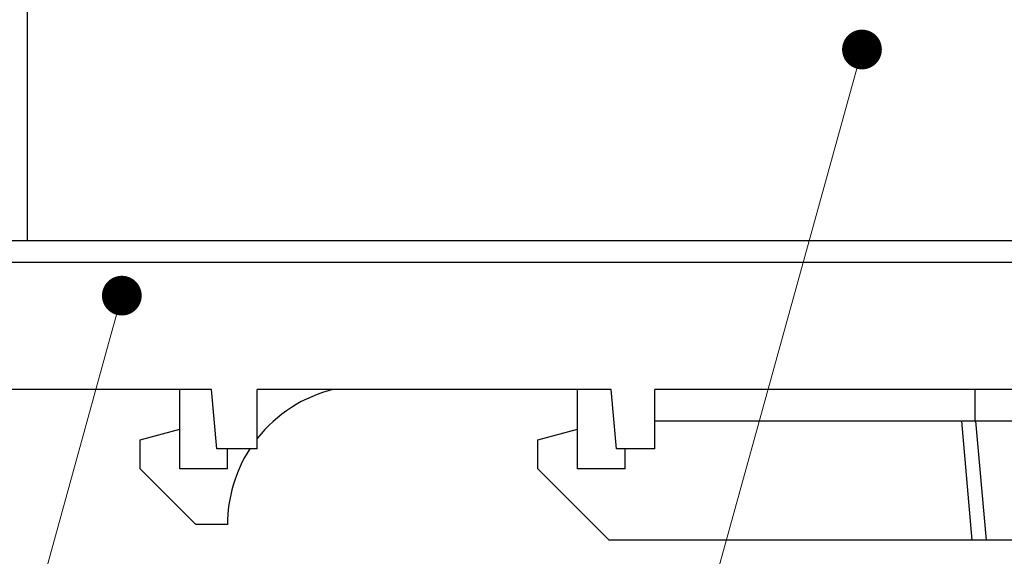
# Model space of a CAD drawing. Header units: millimetres. Extents: x -105 to 192, y -71 to 139.
# Tile 11 of 43: x 37 to 62, y 1 to 15. Entities that reach past the tile are written whole.
import ezdxf
from ezdxf import colors
from ezdxf.entities.mleader import LeaderData, LeaderLine
from ezdxf.math import Vec2, Vec3

# ---------------------------------------------------------------- set-up
doc = ezdxf.new("R2010")
doc.units = ezdxf.units.MM
doc.header["$LTSCALE"] = 1.5
doc.linetypes.add('PHL_THICK', pattern=[0])
doc.layers.get('0').update_dxf_attribs({"linetype": 'CONTINUOUS'})
doc.layers.add('PROJECTION', color=7, linetype='CONTINUOUS')

# ---------------------------------------------------------------- blocks, each defined once
blk = doc.blocks.new('_Dot')
at = {"color": 0, "linetype": 'ByBlock', "lineweight": -2}
blk.add_line((-0.5, 0), (-1, 0), dxfattribs=at)
at = {"color": 0, "linetype": 'ByBlock', "const_width": 0.5}
blk.add_lwpolyline([(-0.25, 0, 1), (0.25, 0, 1)], format="xyb", close=True, dxfattribs=at)

msp = doc.modelspace()

# ---------------------------------------------------------------- linework, layer by layer
at = {"layer": 'PROJECTION', "color": 7, "linetype": 'PHL_THICK'}
for p, q in [((37.386, 9.185), (37.386, 26.335)), ((4.086, 9.185), (37.386, 9.185)), ((37.386, 9.185), (41.536, 9.185)), ((41.436, 9.185), (62.286, 9.185)), ((0.036, 8.635), (55.586, 8.635)), ((24.936, 8.635), (62.286, 8.635)), ((42.011, 5.435), (26.811, 5.435)), ((41.211, 3.435), (41.211, 5.435)), ((42.142, 3.935), (42.011, 5.435)), ((52.061, 5.435), (43.161, 5.435)), ((43.161, 3.935), (43.161, 5.435)), ((51.211, 3.435), (51.211, 5.435)), ((52.192, 3.935), (52.061, 5.435)), ((64.836, 5.435), (53.161, 5.435)), ((53.161, 3.935), (53.161, 5.435)), ((61.211, 4.635), (61.211, 5.435)), ((64.336, 4.635), (53.161, 4.635)), ((61.136, 1.635), (60.874, 4.635)), ((61.495, 1.635), (61.232, 4.635)), ((40.211, 4.167), (41.211, 4.435)), ((50.211, 4.167), (51.211, 4.435)), ((40.211, 3.435), (40.211, 4.167)), ((50.211, 3.435), (50.211, 4.167)), ((43.161, 3.935), (42.142, 3.935)), ((42.411, 3.435), (42.411, 3.935)), ((53.161, 3.935), (52.192, 3.935)), ((52.411, 3.435), (52.411, 3.935)), ((41.611, 2.035), (40.211, 3.435)), ((42.411, 3.435), (41.211, 3.435)), ((52.011, 1.635), (50.211, 3.435)), ((52.411, 3.435), (51.211, 3.435)), ((42.411, 2.035), (41.611, 2.035)), ((64.336, 1.635), (52.011, 1.635))]:
    msp.add_line(p, q, dxfattribs=at)
for start, end in [(103.7288, 141.7869), (147.1216, 180)]:
    msp.add_arc((45.911, 2.035), 3.5, start, end, dxfattribs=at)

# ---------------------------------------------------------------- leaders
ml = msp.add_multileader_mtext('Standard')
ml.set_content('{\\fMS PGothic|b0|i0|c128|p50;②}', color=256, style='STANDARD')
ml.set_leader_properties(lineweight=5)
ml.set_arrow_properties(name='DOT')
ml.build(insert=Vec2(0, 0))
ml.multileader.update_dxf_attribs({"text_right_attachment_type": 6, "dogleg_length": 0, "arrow_head_size": 1})
ctx = ml.context
ctx.base_point, ctx.char_height, ctx.arrow_head_size, ctx.plane_origin = Vec3(42.577, -12.126), 2.5, 1, Vec3(58.366, 13.988)
ctx.right_attachment, ctx.text_align_type = 6, 2
notes = []
notes.append((ctx, [(0, (1, 1, 0), (50.071, -13.656), (-1, 0), 0, [(0, [(58.366, 13.988), (50.737, -13.656)], 0, [])])]))
ctx.mtext.insert, ctx.mtext.alignment, ctx.mtext.flow_direction = Vec3(48.071, -10.656), 3, 5
ml = msp.add_multileader_mtext('Standard')
ml.set_content('{\\fMS PGothic|b0|i0|c128|p50;③}', color=256, style='STANDARD')
ml.set_leader_properties(lineweight=5)
ml.set_arrow_properties(name='DOT')
ml.build(insert=Vec2(0, 0))
ml.multileader.update_dxf_attribs({"text_right_attachment_type": 6, "dogleg_length": 0, "arrow_head_size": 1})
ctx = ml.context
ctx.base_point, ctx.char_height, ctx.arrow_head_size, ctx.plane_origin = Vec3(26.893, -11.865), 2.5, 1, Vec3(39.754, 7.793)
ctx.right_attachment, ctx.text_align_type = 6, 2
notes.append((ctx, [(0, (1, 1, 0), (34.387, -13.394), (-1, 0), 0, [(0, [(39.754, 7.793), (33.906, -13.394)], 0, [])])]))
ctx.mtext.insert, ctx.mtext.alignment, ctx.mtext.flow_direction = Vec3(32.387, -10.394), 3, 5
for ctx, leaders in notes:
    for number, flags, end, landing, length, lines in leaders:
        leader = LeaderData()
        leader.index, (leader.has_last_leader_line, leader.has_dogleg_vector, leader.attachment_direction) = number, flags
        leader.last_leader_point, leader.dogleg_vector, leader.dogleg_length = Vec3(end), Vec3(landing), length
        for number, points, colour, breaks in lines:
            line = LeaderLine()
            line.index, line.vertices, line.color, line.breaks = number, Vec3.list(points), colors.encode_raw_color(colour), breaks
            leader.lines.append(line)
        ctx.leaders.append(leader)

doc.saveas('drawing.dxf')
